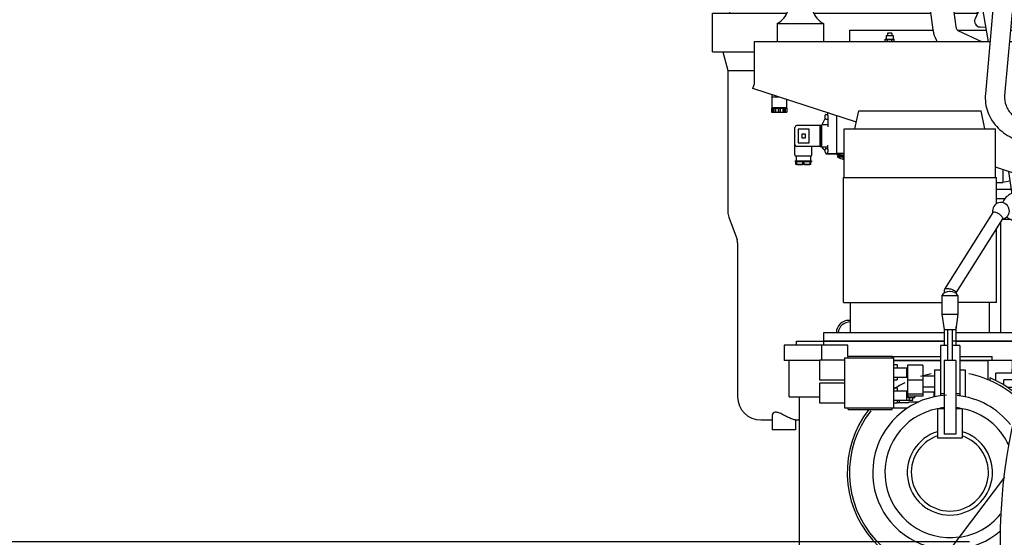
# Model space of a CAD drawing. Header units: millimetres. Extents: x 0 to 1189, y 0 to 841.
# Tile 31 of 106: x 46 to 109, y 600 to 634. Entities that reach past the tile are written whole.
import ezdxf
from ezdxf.enums import TextEntityAlignment as Align

# ---------------------------------------------------------------- set-up
doc = ezdxf.new("R2010")
doc.units = ezdxf.units.MM
doc.header["$LTSCALE"] = 65.395
doc.layers.get('0').update_dxf_attribs({"linetype": 'CONTINUOUS'})
for name, color, linetype in [('1907_731000_02_SIMPLE1_D_ABL607', 7, 'CONTINUOUS'), ('1907_731000_02_SIMPLE1_T1_D_PBL608', 7, 'CONTINUOUS'), ('1907_733000_06_SIMPLE1_A_ABL596', 7, 'CONTINUOUS'), ('1907_733000_06_SIMPLE1_T1_A_PBL606', 7, 'CONTINUOUS'), ('1907_733000_06_SIMPLE1_T2_A_PBL654', 7, 'CONTINUOUS'), ('1907_733000_06_SIMPLE1_T3_A_PBL647', 7, 'CONTINUOUS'), ('1907_733000_06_SIMPLE1_T4_A_PBL597', 7, 'CONTINUOUS'), ('1907_765000_04_SIMPLE1_A_ABL613', 7, 'CONTINUOUS'), ('1907_765000_04_SIMPLE1_T1_A_PBL614', 7, 'CONTINUOUS'), ('1997_111200_08_SIMPLE1_A_ABL598', 7, 'CONTINUOUS'), ('1997_111200_08_SIMPLE1_T6_A_PBL689', 7, 'CONTINUOUS'), ('32007_040000_TLKS_KS_V_ABL588', 7, 'CONTINUOUS'), ('32007_041000_TLKS_KS_V_ABL589', 7, 'CONTINUOUS'), ('32007_042000_TLKS_KS_TL_V_ABL615', 7, 'CONTINUOUS'), ('32007_060000_TLKS_KGS_ABL592', 7, 'CONTINUOUS'), ('32007_060000_TLKS_KGS_V_ABL600', 7, 'CONTINUOUS'), ('32007_061000_TLKS_KGS_ABL593', 7, 'CONTINUOUS'), ('32007_061000_TLKS_KGS_V_ABL601', 7, 'CONTINUOUS'), ('32007_484000_01_ABL638', 7, 'CONTINUOUS'), ('32007_849400_04_SIMPLE1_T2_X_PBL705', 7, 'CONTINUOUS'), ('32007_849400_04_SIMPLE1_X_ABL704', 7, 'CONTINUOUS'), ('32097_000000_TLKS_MARKETING_ABL572', 7, 'CONTINUOUS'), ('32097_030000_TLKS_V_ABL573', 7, 'CONTINUOUS'), ('32097_100000_TLKS_V_ABL574', 7, 'CONTINUOUS'), ('32097_300000_TLKS_V_ABL633', 7, 'CONTINUOUS'), ('32097_400000_TLKS_V_ABL671', 7, 'CONTINUOUS'), ('32097_481000_02_SIMPLE1_T1_X_PBL673', 7, 'CONTINUOUS'), ('32097_481000_02_SIMPLE1_X_ABL672', 7, 'CONTINUOUS'), ('34007_390700_01_SIMPLE1_T1_X_PBL636', 7, 'CONTINUOUS'), ('34007_390700_01_SIMPLE1_T2_X_PBL635', 7, 'CONTINUOUS'), ('34007_390700_01_SIMPLE1_T3_X_PBL637', 7, 'CONTINUOUS'), ('34007_390700_01_SIMPLE1_X#AF0_ABL634', 7, 'CONTINUOUS'), ('34007_484300_01#AF1_ABL639', 7, 'CONTINUOUS'), ('34007_484300_01_AS06_ABL648', 7, 'CONTINUOUS'), ('34007_484300_01_AS06_P02_PBL675', 7, 'CONTINUOUS'), ('34007_484300_01_AS06_P05_PBL663', 7, 'CONTINUOUS'), ('34007_484300_01_AS06_P06_PBL656', 7, 'CONTINUOUS'), ('34007_484300_01_AS06_P07_PBL649', 7, 'CONTINUOUS'), ('34007_484300_01_AS06_P08_PBL655', 7, 'CONTINUOUS'), ('34007_484300_01_AS06_P09_PBL661', 7, 'CONTINUOUS'), ('34007_484300_01_AS06_P09_PBL662', 7, 'CONTINUOUS'), ('34007_484300_01_AS06_P10_PBL676', 7, 'CONTINUOUS'), ('34007_484300_01_AS07_ABL640', 7, 'CONTINUOUS'), ('34007_484300_01_AS07_AS01_ABL641', 7, 'CONTINUOUS'), ('34007_484300_01_AS07_AS01_P01_PBL643', 7, 'CONTINUOUS'), ('34007_484300_01_AS07_AS01_P02_PBL642', 7, 'CONTINUOUS'), ('I7040-M6_PBL681', 7, 'CONTINUOUS'), ('right_2_VBL571', 7, 'CONTINUOUS'), ('TRAXIFLEX_TYP_535603_PBL682', 7, 'CONTINUOUS')]:
    doc.layers.add(name, color=color, linetype=linetype)
doc.styles.get("Standard").update_dxf_attribs({"font": 'txt', "width": 0.6})
doc.dimstyles.new('DIMSTYLE_4', dxfattribs={"dimtxt": 3.5, "dimasz": 3.5, "dimexe": 1.8, "dimexo": 0, "dimgap": 0.875, "dimtad": 1, "dimlfac": 20, "dimdsep": 46, "dimtxsty": 'Standard', "dimblk": '_FILLED', "dimblk1": '_FILLED', "dimblk2": '_FILLED', "dimcen": 0.09, "dimadec": 0, "dimazin": 0, "dimtp": 0.8, "dimtm": 0.8, "dimtfac": 1, "dimtofl": 0, "dimtmove": 0, "dimatfit": 3, "dimldrblk": '_FILLED', "dimfxl": 1, "dimtolj": 1, "dimarcsym": 0})

# ---------------------------------------------------------------- blocks, each defined once
blk = doc.blocks.new('_FILLED')
at = {"color": 0, "linetype": 'ByBlock'}
blk.add_solid([(0, 0), (-1, 0.167), (-1, -0.167)], dxfattribs=at)
blk = doc.blocks.new('*D4')
at = {"color": 2, "linetype": 'Continuous'}
for p, q in [((66.725, 641.85), (32.45, 641.85)), ((34.25, 641.85), (34.25, 620.925)), ((34.25, 600), (34.25, 620.925)), ((107.025, 600), (32.45, 600))]:
    blk.add_line(p, q, dxfattribs=at)
at = {"color": 2, "linetype": 'Continuous', "xscale": 3.5, "yscale": 3.5, "zscale": 3.5}
for p, rotation in [((34.25, 641.85), 90), ((34.25, 600), 270)]:
    blk.add_blockref('_FILLED', p, dxfattribs=dict(at, rotation=rotation))
at = {"color": 2, "linetype": 'Continuous', "width": 0.666667}
blk.add_text('837', height=3.5, rotation=90, dxfattribs=at).set_placement((33.375, 620.925), align=Align.CENTER)
blk = doc.blocks.new('1997_111200_08_SIMPLE1_T6_A_PBL689', base_point=(111.75, 616.644))
at = {"layer": '1997_111200_08_SIMPLE1_T6_A_PBL689', "color": 7, "linetype": 'Continuous'}
for p, q in [((112.2, 621.5), (112.2, 622)), ((112.5, 622), (112.2, 622)), ((112.5, 621.5), (112.5, 622)), ((114.45, 621.9), (112.5, 621.9)), ((114.45, 621.9), (114.45, 621.5)), ((109.05, 613.55), (109.05, 620.724)), ((109.709, 620.875), (109.145, 620.875)), ((109.925, 613.55), (109.925, 620.774)), ((112.2, 619.85), (112.2, 620.5)), ((114.45, 620.5), (114.45, 618.994)), ((111.99, 619.4), (109.925, 619.4)), ((109.925, 611.288), (109.925, 611.75))]:
    blk.add_line(p, q, dxfattribs=at)
blk = doc.blocks.new('1997_111200_08_SIMPLE1_A_ABL598', base_point=(152.775, 627.812))
at = {"layer": '1997_111200_08_SIMPLE1_T6_A_PBL689'}
blk.add_blockref('1997_111200_08_SIMPLE1_T6_A_PBL689', (111.75, 616.644), dxfattribs=at)
blk = doc.blocks.new('32097_100000_TLKS_V_ABL574', base_point=(151.375, 606.087))
at = {"layer": '1997_111200_08_SIMPLE1_A_ABL598'}
blk.add_blockref('1997_111200_08_SIMPLE1_A_ABL598', (152.775, 627.812), dxfattribs=at)
blk = doc.blocks.new('34007_390700_01_SIMPLE1_T2_X_PBL635', base_point=(95.97, 660.675))
at = {"layer": '34007_390700_01_SIMPLE1_T2_X_PBL635', "color": 7, "linetype": 'Continuous'}
for p, q in [((93.4, 662.075), (93.4, 660.275)), ((99, 662.075), (93.4, 662.075)), ((93.4, 660.275), (95.432, 659.275)), ((92.939, 659.775), (92.939, 659.695)), ((94.416, 659.775), (92.939, 659.775)), ((95.432, 659.275), (99, 659.275))]:
    blk.add_line(p, q, dxfattribs=at)
blk = doc.blocks.new('34007_390700_01_SIMPLE1_T1_X_PBL636', base_point=(103.72, 628.687))
at = {"layer": '34007_390700_01_SIMPLE1_T1_X_PBL636', "color": 7, "linetype": 'Continuous'}
for p, q in [((92.94, 634.395), (92.94, 634.695)), ((99.19, 634.395), (99.19, 634.695)), ((92.94, 634.395), (99.19, 634.395)), ((94.565, 633.576), (94.565, 632.395)), ((94.565, 633.576), (97.565, 633.576)), ((97.565, 633.576), (97.565, 632.395)), ((93.065, 632.395), (93.065, 629.627)), ((108.349, 632.395), (93.065, 632.395)), ((114.5, 632.395), (109.604, 632.395)), ((92.982, 629.373), (93.065, 629.627)), ((99.695, 627.192), (92.982, 629.373)), ((111.309, 623.419), (108.71, 624.263)), ((114.2, 622.479), (112.477, 623.039)), ((114.5, 622.697), (114.2, 622.479))]:
    blk.add_line(p, q, dxfattribs=at)
for centre, start, end in [((93.85, 634.895), 298.43394, 340.52927), ((98.279, 634.895), 199.47073, 241.56606)]:
    blk.add_arc(centre, 1.5, start, end, dxfattribs=at)
blk = doc.blocks.new('34007_390700_01_SIMPLE1_T3_X_PBL637', base_point=(96.088, 664.7))
at = {"layer": '34007_390700_01_SIMPLE1_T3_X_PBL637', "color": 7, "linetype": 'Continuous'}
for p, q in [((93.175, 662.075), (93.175, 667.325)), ((93.175, 667.325), (99, 667.325)), ((93.175, 662.075), (93.4, 662.075))]:
    blk.add_line(p, q, dxfattribs=at)
blk = doc.blocks.new('34007_390700_01_SIMPLE1_X#AF0_ABL634', base_point=(103.72, 644.902))
at = {"layer": '34007_390700_01_SIMPLE1_T1_X_PBL636'}
blk.add_blockref('34007_390700_01_SIMPLE1_T1_X_PBL636', (103.72, 628.687), dxfattribs=at)
at = {"layer": '34007_390700_01_SIMPLE1_T2_X_PBL635'}
blk.add_blockref('34007_390700_01_SIMPLE1_T2_X_PBL635', (95.97, 660.675), dxfattribs=at)
at = {"layer": '34007_390700_01_SIMPLE1_T3_X_PBL637'}
blk.add_blockref('34007_390700_01_SIMPLE1_T3_X_PBL637', (96.088, 664.7), dxfattribs=at)
blk = doc.blocks.new('32097_300000_TLKS_V_ABL633', base_point=(103.72, 644.902))
at = {"layer": '34007_390700_01_SIMPLE1_X#AF0_ABL634'}
blk.add_blockref('34007_390700_01_SIMPLE1_X#AF0_ABL634', (103.72, 644.902), dxfattribs=at)
blk = doc.blocks.new('32097_481000_02_SIMPLE1_T1_X_PBL673', base_point=(107.808, 632.35))
at = {"layer": '32097_481000_02_SIMPLE1_T1_X_PBL673', "color": 7, "linetype": 'Continuous'}
for p, q in [((103.05, 644.2), (103.05, 641.845)), ((106.245, 644.2), (106.612, 642.525)), ((103.3, 642.85), (103.307, 642.746)), ((104.793, 642.954), (106.141, 633.364)), ((103.307, 642.746), (104.655, 633.156)), ((106.628, 642.45), (107.056, 640.497)), ((107.14, 642.45), (107.544, 640.603)), ((103.434, 641.845), (103.05, 641.845)), ((106.761, 641.845), (104.949, 641.845)), ((105.55, 641.687), (105.55, 641.845)), ((106.05, 641.687), (106.05, 641.845)), ((106.1, 641.845), (106.1, 639.355)), ((109.193, 641.845), (107.272, 641.845)), ((108.6, 641.845), (108.6, 635.207)), ((109.05, 641.845), (109.05, 640.246)), ((105.05, 641.124), (105.427, 641.488)), ((105.136, 640.512), (105.775, 641.128)), ((102.772, 638.925), (103.716, 639.837)), ((110.25, 639.63), (110.25, 639.05)), ((103.492, 638.925), (103.802, 639.225)), ((106.1, 639.355), (108.6, 639.355)), ((107.003, 639.355), (107.079, 638.925)), ((108.018, 639.355), (108.094, 638.925)), ((110.25, 639.05), (110.198, 639.05)), ((101.115, 638.35), (101.75, 638.35)), ((101.75, 638.925), (101.75, 636.425)), ((101.75, 638.925), (103.844, 638.925)), ((108.6, 638.925), (105.359, 638.925)), ((104.025, 637.639), (104.025, 636.425)), ((101.115, 636.95), (101.75, 636.95)), ((101.75, 636.425), (104.196, 636.425)), ((108.6, 636.425), (105.71, 636.425)), ((107.52, 636.425), (108.23, 632.395)), ((108.535, 636.425), (108.6, 636.057)), ((106.27, 633.129), (107.845, 632.395)), ((113.5, 631.65), (113.5, 628.65)), ((114.5, 631.65), (113.5, 631.65)), ((111.9, 630.9), (111.9, 628.65)), ((113.5, 630.9), (111.9, 630.9)), ((111.9, 628.65), (114.5, 628.65)), ((112.1, 628.65), (112.1, 627.828)), ((113.1, 628.65), (113.1, 627.828)), ((112.1, 625.17), (112.1, 625.033)), ((113.1, 625.17), (113.1, 625.033)), ((109.543, 623.992), (109.744, 622.66)), ((111.568, 623.558), (109.698, 622.548)), ((110.606, 623.647), (110.691, 623.085)), ((109.744, 622.66), (109.747, 622.639)), ((112.043, 622.679), (110.261, 621.716)), ((112.5, 622), (114.5, 622)), ((111.625, 621.5), (114.5, 621.5)), ((111.625, 620.5), (112.49, 620.5)), ((114.24, 620.5), (114.5, 620.5))]:
    blk.add_line(p, q, dxfattribs=at)
blk.add_circle((112.6, 629.35), 0.575, dxfattribs=at)
for centre, radius, start, end in [((104.05, 642.85), 0.75, 8, 180), ((107.3, 640.55), 1, 116.90535, 87.82259), ((107.3, 640.55), 0.25, 192.34866, 12.34274), ((111.202, 622.88), 1.474, 189.42394, 191.69296), ((109.906, 621.73), 0.783, 155.46388, 161.81556)]:
    blk.add_arc(centre, radius, start, end, dxfattribs=at)
for points, knots in [([(105.427, 641.488), (105.466, 641.525), (105.514, 641.587), (105.55, 641.661), (105.55, 641.687)], [0, 0, 0, 0, 0.67835, 1, 1, 1, 1]), ([(105.775, 641.128), (105.815, 641.167), (105.955, 641.323), (106.05, 641.533), (106.05, 641.687)], [0, 0, 0, 0, 0.267918, 1, 1, 1, 1]), ([(106.141, 633.364), (106.149, 633.301), (106.181, 633.212), (106.245, 633.141), (106.27, 633.129)], [0, 0, 0, 0, 0.703491, 1, 1, 1, 1]), ([(104.655, 633.156), (104.665, 633.088), (104.716, 632.821), (104.825, 632.565), (104.935, 632.394)], [0, 0, 0, 0, 0.251801, 1, 1, 1, 1]), ([(112.1, 625.033), (112.1, 624.698), (112.03, 624.225), (111.781, 623.746), (111.635, 623.595), (111.568, 623.558)], [0, 0, 0, 0, 0.622832, 0.857679, 1, 1, 1, 1]), ([(113.1, 625.033), (113.1, 624.785), (113.062, 624.357), (112.908, 623.781), (112.641, 623.193), (112.308, 622.822), (112.043, 622.679)], [0, 0, 0, 0, 0.27714, 0.476218, 0.663117, 1, 1, 1, 1]), ([(113.1, 625.033), (113.1, 624.793), (113.06, 624.329), (112.882, 623.692), (112.604, 623.179), (112.336, 622.928), (112.194, 622.851)], [0, 0, 0, 0, 0.292764, 0.565662, 0.803232, 1, 1, 1, 1]), ([(109.698, 622.548), (109.593, 622.492), (109.393, 622.358), (109.243, 622.164), (109.194, 622.055)], [0, 0, 0, 0, 0.499459, 1, 1, 1, 1]), ([(110.085, 621.817), (110.108, 621.793), (110.167, 621.76), (110.286, 621.702), (110.443, 621.648), (110.636, 621.598), (110.897, 621.548), (111.227, 621.51), (111.492, 621.5), (111.625, 621.5)], [0, 0, 0, 0, 0.062361, 0.124867, 0.249858, 0.374886, 0.499925, 0.749952, 1, 1, 1, 1]), ([(111.225, 622.237), (111.293, 622.199), (111.6, 622.06), (111.942, 622.003), (112.2, 622)], [0, 0, 0, 0, 0.231449, 1, 1, 1, 1]), ([(109.441, 621.052), (109.561, 620.948), (109.862, 620.779), (110.593, 620.555), (111.202, 620.5), (111.625, 620.5)], [0, 0, 0, 0, 0.208372, 0.445148, 1, 1, 1, 1])]:
    blk.add_open_spline(points, degree=3, knots=knots, dxfattribs=at)
blk = doc.blocks.new('32097_481000_02_SIMPLE1_X_ABL672', base_point=(107.8075, 632.35))
at = {"layer": '32097_481000_02_SIMPLE1_T1_X_PBL673'}
blk.add_blockref('32097_481000_02_SIMPLE1_T1_X_PBL673', (107.8075, 632.35), dxfattribs=at)
blk = doc.blocks.new('32097_400000_TLKS_V_ABL671', base_point=(107.8075, 632.35))
at = {"layer": '32097_481000_02_SIMPLE1_X_ABL672'}
blk.add_blockref('32097_481000_02_SIMPLE1_X_ABL672', (107.8075, 632.35), dxfattribs=at)
blk = doc.blocks.new('32097_030000_TLKS_V_ABL573', base_point=(144.72, 640.937))
at = {"layer": '32097_100000_TLKS_V_ABL574'}
blk.add_blockref('32097_100000_TLKS_V_ABL574', (151.375, 606.087), dxfattribs=at)
at = {"layer": '32097_300000_TLKS_V_ABL633'}
blk.add_blockref('32097_300000_TLKS_V_ABL633', (103.72, 644.902), dxfattribs=at)
at = {"layer": '32097_400000_TLKS_V_ABL671'}
blk.add_blockref('32097_400000_TLKS_V_ABL671', (107.808, 632.35), dxfattribs=at)
blk = doc.blocks.new('1907_733000_06_SIMPLE1_T4_A_PBL597', base_point=(99.5, 595.883))
at = {"layer": '1907_733000_06_SIMPLE1_T4_A_PBL597', "color": 7, "linetype": 'Continuous'}
for p, q in [((98.375, 597.945), (98.375, 597.938)), ((100.625, 597.938), (98.375, 597.938)), ((98.375, 597.938), (98.45, 597.658)), ((100.55, 597.658), (98.45, 597.658)), ((98.45, 597.658), (98.45, 596.337)), ((100.625, 597.938), (100.55, 597.658)), ((100.55, 597.658), (100.55, 596.337)), ((100.625, 597.945), (100.625, 597.938)), ((100.75, 596.337), (98.25, 596.337)), ((98.25, 596.337), (98.25, 596.048)), ((100.75, 596.337), (100.75, 596.048)), ((98.079, 595.767), (97.059, 595.243)), ((98.25, 596.048), (98.079, 595.767)), ((100.921, 595.767), (98.079, 595.767)), ((100.75, 596.048), (98.25, 596.048)), ((100.75, 596.048), (100.921, 595.767)), ((100.921, 595.767), (101.941, 595.243)), ((103.85, 595.155), (95.15, 595.155)), ((97.059, 595.243), (96.757, 595.155)), ((101.941, 595.243), (97.059, 595.243)), ((101.941, 595.243), (102.243, 595.155)), ((103.85, 593.82), (95.15, 593.82))]:
    blk.add_line(p, q, dxfattribs=at)
for centre, start, end in [((95.15, 594.487), 90, 270), ((103.85, 594.487), 270, 90)]:
    blk.add_arc(centre, 0.667, start, end, dxfattribs=at)
blk = doc.blocks.new('1907_733000_06_SIMPLE1_T1_A_PBL606', base_point=(104.795, 609.597))
at = {"layer": '1907_733000_06_SIMPLE1_T1_A_PBL606', "color": 7, "linetype": 'Continuous'}
for p, q in [((112.74, 621.184), (112.49, 621.184)), ((112.49, 615.382), (112.49, 621.184)), ((114.24, 621.25), (112.74, 621.25)), ((112.74, 621.25), (112.74, 615.884)), ((114.24, 621.25), (114.24, 618.638)), ((112.49, 619.85), (111.99, 619.85)), ((111.99, 614.261), (111.99, 619.85)), ((112.74, 620), (112.49, 620)), ((112.74, 619.6), (112.49, 619.6)), ((111.208, 612.296), (109.787, 611.18)), ((95.35, 609.4), (95.35, 611.75)), ((102.088, 611.75), (105.15, 611.75)), ((106.4, 611.75), (108.223, 611.75)), ((108.223, 610.494), (108.223, 611.75)), ((109.8, 611.19), (109.8, 611.75)), ((110.726, 610.93), (108.728, 610.93)), ((108.728, 610.446), (108.728, 610.93)), ((109.787, 610.93), (109.787, 611.18)), ((108.352, 610.436), (108.352, 610.62)), ((110.602, 610.5), (109.24, 610.5)), ((109.24, 610.161), (109.24, 610.5)), ((110.46, 610), (109.488, 610)), ((95.35, 609.4), (97.318, 609.4)), ((96, 609.4), (96, 598.07)), ((104.054, 598.07), (96, 598.07)), ((96.05, 598.07), (96.05, 597.945)), ((102.95, 597.945), (96.05, 597.945)), ((102.95, 598.07), (102.95, 597.945)), ((109.084, 598.07), (107.446, 598.07))]:
    blk.add_line(p, q, dxfattribs=at)
for start, end in [(47.05348, 66.96273), (142.1894, 299.89272)]:
    blk.add_arc((105.75, 604.5), 6.65, start, end, dxfattribs=at)
blk = doc.blocks.new('1907_733000_06_SIMPLE1_T3_A_PBL647', base_point=(103.103, 619.837))
at = {"layer": '1907_733000_06_SIMPLE1_T3_A_PBL647', "color": 7, "linetype": 'Continuous'}
for p, q in [((99.603, 626.756), (99.85, 627.925)), ((99.85, 627.925), (107.77, 627.925)), ((108.017, 626.756), (107.77, 627.925)), ((98.909, 623.594), (98.909, 626.756)), ((98.909, 626.756), (108.71, 626.756)), ((108.71, 623.594), (108.71, 626.756)), ((98.86, 615.5), (98.86, 623.594)), ((98.86, 623.594), (108.76, 623.594)), ((108.76, 621.894), (108.76, 623.594)), ((108.76, 615.5), (108.76, 620.264)), ((98.86, 615.5), (105.225, 615.5)), ((99.31, 613.55), (99.31, 615.5)), ((108.76, 615.5), (106.275, 615.5)), ((108.31, 613.55), (108.31, 615.5)), ((97.573, 613.55), (97.573, 613.02)), ((105.405, 613.55), (97.573, 613.55)), ((110.047, 613.55), (106.155, 613.55)), ((110.047, 613.55), (110.047, 613.02)), ((95.81, 612.75), (95.81, 613)), ((95.81, 613), (105.405, 613)), ((97.56, 613), (97.56, 612.75)), ((97.573, 613.02), (105.405, 613.02)), ((97.605, 613.02), (97.605, 613)), ((105.9, 613.02), (110.047, 613.02)), ((106.155, 613), (111.195, 613)), ((110.015, 613.02), (110.015, 613)), ((110.06, 613), (110.06, 611.75)), ((111.195, 612.286), (111.195, 613)), ((95.01, 612.75), (95.01, 611.75)), ((99.137, 612.75), (95.01, 612.75)), ((97.449, 611.781), (97.449, 612.75)), ((99.137, 612), (99.137, 612.75)), ((97.318, 611.75), (95.01, 611.75)), ((102.018, 612), (105.15, 612)), ((105.15, 611.75), (102.088, 611.75)), ((106.4, 612), (108.483, 612)), ((110.06, 611.75), (106.4, 611.75)), ((108.483, 611.75), (108.483, 612)), ((110.06, 612), (110.831, 612))]:
    blk.add_line(p, q, dxfattribs=at)
blk = doc.blocks.new('1907_733000_06_SIMPLE1_T2_A_PBL654', base_point=(104.784, 610.216))
at = {"layer": '1907_733000_06_SIMPLE1_T2_A_PBL654', "color": 7, "linetype": 'Continuous'}
for p, q in [((105.414, 616.361), (108.543, 621.326)), ((106.155, 616.13), (109.177, 620.926)), ((109.177, 620.926), (109.185, 620.954)), ((105.405, 616.331), (105.414, 616.361)), ((105.405, 616.132), (105.405, 616.331)), ((105.776, 616.227), (105.724, 616.227)), ((106.155, 616.085), (106.155, 616.147)), ((105.225, 615.953), (105.225, 614.747)), ((105.225, 615.953), (106.275, 615.953)), ((106.275, 615.953), (106.275, 614.747)), ((105.225, 614.747), (106.275, 614.747)), ((105.225, 614.747), (105.371, 613.75)), ((106.275, 614.747), (106.129, 613.75)), ((105.371, 613.75), (106.129, 613.75)), ((105.405, 612.715), (105.405, 613.75)), ((105.6, 613.75), (105.6, 611.75)), ((105.9, 613.75), (105.9, 611.75)), ((106.155, 612.715), (106.155, 613.927)), ((105.15, 612.715), (105.15, 609.464)), ((105.6, 612.715), (105.15, 612.715)), ((106.4, 612.715), (105.9, 612.715)), ((106.4, 612.715), (106.4, 609.458)), ((97.318, 610.479), (97.318, 611.781)), ((98.929, 611.781), (97.318, 611.781)), ((98.929, 611.93), (98.929, 608.68)), ((98.929, 611.93), (102.088, 611.93)), ((99.172, 611.93), (99.172, 612.03)), ((99.172, 612.03), (102.018, 612.03)), ((102.018, 611.93), (102.018, 612.03)), ((102.088, 611.93), (102.088, 608.68)), ((106.125, 611.75), (105.375, 611.75)), ((105.375, 611.75), (105.375, 606.971)), ((106.125, 611.75), (106.125, 606.971)), ((102.088, 611.483), (102.338, 611.483)), ((102.088, 611.28), (103, 611.28)), ((102.338, 611.483), (102.338, 611.28)), ((102.951, 611.28), (102.951, 610.68)), ((104, 611.455), (103, 611.455)), ((103, 611.455), (103, 609.448)), ((104, 611.455), (104, 609.448)), ((104.75, 611.15), (105.15, 611.15)), ((104.75, 611.15), (104.75, 609.399)), ((106.4, 611.15), (106.75, 611.15)), ((106.75, 611.15), (106.75, 609.399)), ((98.929, 610.479), (97.318, 610.479)), ((97.318, 608.979), (97.318, 610.281)), ((98.929, 610.281), (97.318, 610.281)), ((102.088, 610.68), (103, 610.68)), ((102.088, 610.504), (102.338, 610.504)), ((102.338, 610.68), (102.338, 610.504)), ((104, 610.469), (103, 610.469)), ((104, 610.75), (104.75, 610.75)), ((102.088, 609.984), (102.338, 609.984)), ((102.088, 609.78), (103, 609.78)), ((102.338, 609.984), (102.338, 609.78)), ((102.951, 609.78), (102.951, 609.18)), ((104, 610.05), (104.75, 610.05)), ((104, 609.73), (104.741, 609.73)), ((104.741, 609.397), (104.741, 609.73)), ((102.088, 609.18), (103.348, 609.18)), ((102.088, 609.004), (102.338, 609.004)), ((102.338, 609.18), (102.338, 609.004)), ((102.338, 609.03), (103.092, 609.03)), ((102.493, 609.03), (102.493, 609.18)), ((104, 609.573), (103, 609.573)), ((104, 609.448), (103, 609.448)), ((103.042, 609.33), (103.042, 609.448)), ((103.475, 609.33), (103.042, 609.33)), ((103.092, 609.08), (103.744, 609.08)), ((103.092, 609.08), (103.092, 609.03)), ((103.103, 609.33), (103.103, 609.18)), ((103.348, 609.18), (103.348, 609.33)), ((103.475, 609.33), (103.475, 609.448)), ((105.375, 609.589), (105.15, 609.589)), ((106.4, 609.589), (106.125, 609.589)), ((98.929, 608.979), (97.318, 608.979)), ((98.929, 608.68), (103.006, 608.68)), ((99.172, 608.57), (99.172, 608.68)), ((99.172, 608.57), (102.018, 608.57)), ((102.018, 608.57), (102.018, 608.68)), ((104.95, 608.644), (105.375, 608.644)), ((104.95, 608.644), (104.95, 606.744)), ((106.125, 608.644), (106.55, 608.644)), ((106.55, 608.644), (106.55, 606.744)), ((104.95, 606.744), (106.55, 606.744)), ((106.125, 606.971), (105.375, 606.971)), ((109.277, 604.195), (105.739, 599.5))]:
    blk.add_line(p, q, dxfattribs=at)
for centre, radius, start, end in [((109.058, 621.44), 0.545, 281.55736, 179.99999), ((109.06, 621.44), 0.547, 180.02708, 194.209), ((105.724, 615.635), 0.592, 90, 147.45861), ((105.776, 615.635), 0.592, 32.54139, 90), ((105.75, 604.5), 6.5, 116.64755, 123.58758), ((105.75, 604.5), 6.5, 100.79769, 107.1185), ((105.75, 604.5), 6.5, 45.20996, 79.20231), ((105.75, 604.5), 5, 92.44513, 311.29714), ((105.75, 604.5), 5, 38.2555, 84.51347), ((105.75, 604.5), 6.5, 142.02492, 302.08414), ((105.75, 604.5), 4.208, 100.98498, 278.47985), ((105.75, 604.5), 4.208, 95.11501, 98.99193), ((105.75, 604.5), 4.208, 80.97698, 84.87648), ((105.75, 604.5), 4.208, 24.38103, 79.02334), ((105.75, 604.5), 2.76, 106.85054, 73.14946), ((105.75, 604.5), 2.5, 108.66292, 71.33708), ((105.75, 604.5), 4.25, 277.90156, 320.63042)]:
    blk.add_arc(centre, radius, start, end, dxfattribs=at)
for points, knots in [([(109.185, 620.954), (109.185, 620.977), (109.161, 621.032), (109.098, 621.107), (109.007, 621.186), (108.898, 621.259), (108.782, 621.316), (108.673, 621.354), (108.566, 621.363), (108.543, 621.326)], [0, 0, 0, 0, 0.085431, 0.210466, 0.366179, 0.535675, 0.699346, 0.838689, 1, 1, 1, 1]), ([(105.414, 616.361), (105.424, 616.378), (105.47, 616.405), (105.595, 616.423), (105.704, 616.408), (105.78, 616.389)], [0, 0, 0, 0, 0.158027, 0.384711, 1, 1, 1, 1]), ([(105.78, 616.389), (105.872, 616.366), (105.998, 616.319), (106.121, 616.227), (106.155, 616.171), (106.155, 616.147)], [0, 0, 0, 0, 0.612495, 0.844913, 1, 1, 1, 1])]:
    blk.add_open_spline(points, degree=3, knots=knots, dxfattribs=at)
blk = doc.blocks.new('1907_733000_06_SIMPLE1_A_ABL596', base_point=(104.625, 610.873))
at = {"layer": '1907_733000_06_SIMPLE1_T1_A_PBL606'}
blk.add_blockref('1907_733000_06_SIMPLE1_T1_A_PBL606', (104.795, 609.597), dxfattribs=at)
at = {"layer": '1907_733000_06_SIMPLE1_T2_A_PBL654'}
blk.add_blockref('1907_733000_06_SIMPLE1_T2_A_PBL654', (104.784, 610.216), dxfattribs=at)
at = {"layer": '1907_733000_06_SIMPLE1_T3_A_PBL647'}
blk.add_blockref('1907_733000_06_SIMPLE1_T3_A_PBL647', (103.103, 619.837), dxfattribs=at)
at = {"layer": '1907_733000_06_SIMPLE1_T4_A_PBL597'}
blk.add_blockref('1907_733000_06_SIMPLE1_T4_A_PBL597', (99.5, 595.883), dxfattribs=at)
blk = doc.blocks.new('1907_731000_02_SIMPLE1_T1_D_PBL608', base_point=(145, 600))
at = {"layer": '1907_731000_02_SIMPLE1_T1_D_PBL608', "color": 7, "linetype": 'Continuous'}
blk.add_circle((145, 600), 35.975, dxfattribs=at)
blk = doc.blocks.new('1907_731000_02_SIMPLE1_D_ABL607', base_point=(145, 600))
at = {"layer": '1907_731000_02_SIMPLE1_T1_D_PBL608'}
blk.add_blockref('1907_731000_02_SIMPLE1_T1_D_PBL608', (145, 600), dxfattribs=at)
blk = doc.blocks.new('32007_041000_TLKS_KS_V_ABL589', base_point=(136.92, 625.125))
at = {"layer": '1907_731000_02_SIMPLE1_D_ABL607'}
blk.add_blockref('1907_731000_02_SIMPLE1_D_ABL607', (145, 600), dxfattribs=at)
at = {"layer": '1907_733000_06_SIMPLE1_A_ABL596'}
blk.add_blockref('1907_733000_06_SIMPLE1_A_ABL596', (104.625, 610.873), dxfattribs=at)
blk = doc.blocks.new('32007_849400_04_SIMPLE1_T2_X_PBL705', base_point=(111.244, 633.81))
at = {"layer": '32007_849400_04_SIMPLE1_T2_X_PBL705', "color": 7, "linetype": 'Continuous'}
for p, q in [((109.234, 642.301), (108.048, 629.026)), ((110.448, 641.85), (109.293, 628.915)), ((112.05, 627.828), (112.05, 625.17)), ((112.05, 627.828), (113.4, 627.828)), ((113.4, 627.828), (113.4, 625.17)), ((113.75, 627.683), (113.75, 625.315)), ((113.75, 627.683), (114.45, 627.683)), ((114.45, 627.683), (114.45, 627.475)), ((111.162, 627.125), (112.05, 627.125)), ((112.05, 627.165), (113.4, 627.165)), ((113.4, 627.125), (113.75, 627.125)), ((113.75, 627.092), (113.8, 627.092)), ((111.162, 625.875), (112.05, 625.875)), ((112.05, 625.835), (113.4, 625.835)), ((113.4, 625.875), (113.75, 625.875)), ((113.75, 625.908), (113.8, 625.908)), ((112.05, 625.17), (113.4, 625.17)), ((113.75, 625.315), (114.315, 625.315)), ((114.45, 625.525), (114.45, 625.485))]:
    blk.add_line(p, q, dxfattribs=at)
blk.add_arc((99.781, 643.144), 9.491, 354.90358, 355.80135, dxfattribs=at)
for points, knots in [([(108.048, 629.026), (108.012, 628.626), (108.126, 627.792), (108.818, 626.736), (109.89, 626.037), (110.739, 625.875), (111.162, 625.875)], [0, 0, 0, 0, 0.243605, 0.490596, 0.74319, 1, 1, 1, 1]), ([(109.293, 628.915), (109.273, 628.694), (109.34, 628.226), (109.747, 627.626), (110.389, 627.22), (110.903, 627.125), (111.162, 627.125)], [0, 0, 0, 0, 0.230309, 0.471902, 0.730268, 1, 1, 1, 1])]:
    blk.add_open_spline(points, degree=3, knots=knots, dxfattribs=at)
blk = doc.blocks.new('32007_849400_04_SIMPLE1_X_ABL704', base_point=(111.244, 633.81))
at = {"layer": '32007_849400_04_SIMPLE1_T2_X_PBL705'}
blk.add_blockref('32007_849400_04_SIMPLE1_T2_X_PBL705', (111.244, 633.81), dxfattribs=at)
blk = doc.blocks.new('32007_042000_TLKS_KS_TL_V_ABL615', base_point=(141.513, 679.636))
at = {"layer": '32007_849400_04_SIMPLE1_X_ABL704'}
blk.add_blockref('32007_849400_04_SIMPLE1_X_ABL704', (111.244, 633.81), dxfattribs=at)
blk = doc.blocks.new('32007_040000_TLKS_KS_V_ABL588', base_point=(141.513, 648.064))
at = {"layer": '32007_041000_TLKS_KS_V_ABL589'}
blk.add_blockref('32007_041000_TLKS_KS_V_ABL589', (136.92, 625.125), dxfattribs=at)
at = {"layer": '32007_042000_TLKS_KS_TL_V_ABL615'}
blk.add_blockref('32007_042000_TLKS_KS_TL_V_ABL615', (141.513, 679.636), dxfattribs=at)
blk = doc.blocks.new('34007_484300_01_AS07_AS01_P02_PBL642', base_point=(94.694, 627.972))
at = {"layer": '34007_484300_01_AS07_AS01_P02_PBL642', "color": 7, "linetype": 'Continuous'}
for p, q in [((94.205, 628.085), (94.205, 627.835)), ((94.205, 628.085), (95.182, 628.085)), ((94.205, 627.835), (95.182, 627.835)), ((94.29, 628.085), (94.29, 627.835)), ((94.314, 628.11), (94.314, 627.835)), ((94.364, 627.835), (94.364, 628.085)), ((94.449, 628.085), (94.449, 627.835)), ((94.619, 628.085), (94.619, 627.835)), ((94.624, 628.085), (94.624, 627.835)), ((94.763, 628.085), (94.763, 627.835)), ((94.768, 627.835), (94.768, 628.085)), ((94.938, 628.085), (94.938, 627.835)), ((95.023, 628.085), (95.023, 627.835)), ((95.073, 627.835), (95.073, 628.11)), ((95.097, 627.835), (95.097, 628.085)), ((95.182, 628.085), (95.182, 627.835))]:
    blk.add_line(p, q, dxfattribs=at)
blk = doc.blocks.new('34007_484300_01_AS07_AS01_P01_PBL643', base_point=(94.694, 628.541))
at = {"layer": '34007_484300_01_AS07_AS01_P01_PBL643', "color": 7, "linetype": 'Continuous'}
for p, q in [((94.22, 628.971), (94.22, 628.86)), ((94.22, 628.835), (94.22, 628.11)), ((94.22, 628.835), (94.227, 628.835)), ((94.716, 628.81), (94.27, 628.81)), ((95.167, 628.663), (95.167, 628.11)), ((95.167, 628.11), (94.22, 628.11))]:
    blk.add_line(p, q, dxfattribs=at)
blk.add_arc((94.27, 628.86), 0.05, 180, 270, dxfattribs=at)
blk = doc.blocks.new('34007_484300_01_AS07_AS01_ABL641', base_point=(94.694, 628.403))
at = {"layer": '34007_484300_01_AS07_AS01_P01_PBL643'}
blk.add_blockref('34007_484300_01_AS07_AS01_P01_PBL643', (94.694, 628.541), dxfattribs=at)
at = {"layer": '34007_484300_01_AS07_AS01_P02_PBL642'}
blk.add_blockref('34007_484300_01_AS07_AS01_P02_PBL642', (94.694, 627.972), dxfattribs=at)
blk = doc.blocks.new('34007_484300_01_AS07_ABL640', base_point=(94.694, 628.403))
at = {"layer": '34007_484300_01_AS07_AS01_ABL641'}
blk.add_blockref('34007_484300_01_AS07_AS01_ABL641', (94.694, 628.403), dxfattribs=at)
blk = doc.blocks.new('34007_484300_01_AS06_P07_PBL649', base_point=(96.535, 625.7))
at = {"layer": '34007_484300_01_AS06_P07_PBL649', "color": 7, "linetype": 'Continuous'}
for p, q in [((95.71, 625.062), (95.71, 626.837)), ((97.36, 626.962), (95.835, 626.962)), ((97.36, 626.962), (97.36, 625.612)), ((95.935, 626.737), (95.935, 625.837)), ((96.635, 626.737), (95.935, 626.737)), ((96.16, 626.413), (96.16, 626.163)), ((96.41, 626.413), (96.16, 626.413)), ((96.41, 626.163), (96.41, 626.413)), ((96.635, 625.837), (96.635, 626.737)), ((97.36, 625.612), (95.835, 625.612)), ((95.935, 625.837), (96.635, 625.837)), ((96.16, 626.163), (96.41, 626.163)), ((96.81, 625.062), (96.81, 625.612)), ((96.735, 624.987), (95.785, 624.987)), ((95.802, 624.987), (95.802, 624.688)), ((96.718, 624.987), (96.718, 624.688)), ((95.737, 624.688), (95.737, 624.607)), ((95.737, 624.688), (96.782, 624.688)), ((95.786, 624.607), (95.737, 624.607)), ((95.784, 624.45), (95.784, 624.607)), ((96.735, 624.438), (95.785, 624.438)), ((95.786, 624.607), (95.786, 624.45)), ((95.835, 624.45), (95.786, 624.45)), ((95.835, 624.45), (95.835, 624.607)), ((96.213, 624.607), (95.835, 624.607)), ((96.213, 624.607), (96.213, 624.451)), ((96.26, 624.451), (96.213, 624.451)), ((96.262, 624.451), (96.26, 624.451)), ((96.311, 624.451), (96.262, 624.451)), ((96.311, 624.451), (96.311, 624.607)), ((96.687, 624.607), (96.311, 624.607)), ((96.687, 624.607), (96.687, 624.45)), ((96.736, 624.45), (96.687, 624.45)), ((96.736, 624.45), (96.736, 624.607)), ((96.782, 624.607), (96.736, 624.607)), ((96.782, 624.688), (96.782, 624.607))]:
    blk.add_line(p, q, dxfattribs=at)
for centre, radius, start, end in [((95.835, 626.837), 0.125, 90, 180), ((95.835, 625.737), 0.125, 180, 270), ((95.785, 625.062), 0.075, 180, 270), ((96.735, 625.062), 0.075, 270, 360), ((96.023, 625.927), 1.489, 262.73336, 277.31014), ((96.499, 625.917), 1.478, 262.66467, 277.29167)]:
    blk.add_arc(centre, radius, start, end, dxfattribs=at)
for points, knots in [([(95.785, 624.438), (95.784, 624.438), (95.786, 624.444), (95.784, 624.447), (95.784, 624.45)], [0, 0, 0, 0, 0.263938, 1, 1, 1, 1]), ([(95.786, 624.45), (95.786, 624.447), (95.784, 624.444), (95.786, 624.438), (95.785, 624.438)], [0, 0, 0, 0, 0.739262, 1, 1, 1, 1]), ([(96.735, 624.438), (96.736, 624.438), (96.734, 624.444), (96.736, 624.447), (96.736, 624.45)], [0, 0, 0, 0, 0.264097, 1, 1, 1, 1])]:
    blk.add_open_spline(points, degree=3, knots=knots, dxfattribs=at)
blk = doc.blocks.new('34007_484300_01_AS06_P08_PBL655', base_point=(97.41, 626.2875))
at = {"layer": '34007_484300_01_AS06_P08_PBL655', "color": 7, "linetype": 'Continuous'}
for p, q in [((97.36, 625.6125), (97.36, 626.9625)), ((97.46, 626.9625), (97.36, 626.9625)), ((97.36, 625.6125), (97.46, 625.6125))]:
    blk.add_line(p, q, dxfattribs=at)
blk = doc.blocks.new('34007_484300_01_AS06_P06_PBL656', base_point=(97.942, 626.462))
at = {"layer": '34007_484300_01_AS06_P06_PBL656', "color": 7, "linetype": 'Continuous'}
for p, q in [((97.835, 627.763), (97.799, 627.69)), ((97.835, 627.622), (97.835, 627.763)), ((97.94, 627.763), (97.835, 627.763)), ((97.675, 627.442), (97.46, 627.013)), ((97.46, 625.562), (97.46, 627.013)), ((97.835, 627.013), (97.46, 627.013)), ((97.835, 627.454), (97.835, 626.888)), ((97.675, 625.333), (97.46, 625.562)), ((97.835, 625.562), (97.46, 625.562)), ((97.835, 625.421), (97.835, 625.688)), ((97.496, 625.524), (97.489, 625.517)), ((97.675, 625.319), (97.489, 625.517)), ((97.767, 625.163), (97.767, 625.185)), ((97.814, 625.185), (97.835, 625.163)), ((97.835, 625.163), (97.835, 625.254)), ((97.835, 625.163), (98.425, 625.163))]:
    blk.add_line(p, q, dxfattribs=at)
blk = doc.blocks.new('34007_484300_01_AS06_P09_PBL661', base_point=(97.755, 625.337))
at = {"layer": '34007_484300_01_AS06_P09_PBL661', "color": 7, "linetype": 'Continuous'}
for p, q in [((97.675, 625.235), (97.675, 625.44)), ((97.725, 625.49), (97.835, 625.49)), ((97.725, 625.185), (97.835, 625.185)), ((97.835, 625.421), (97.835, 625.254))]:
    blk.add_line(p, q, dxfattribs=at)
for centre, start, end in [((97.725, 625.44), 90, 180), ((97.725, 625.235), 180, 270)]:
    blk.add_arc(centre, 0.05, start, end, dxfattribs=at)
blk = doc.blocks.new('34007_484300_01_AS06_P09_PBL662', base_point=(97.755, 627.538))
at = {"layer": '34007_484300_01_AS06_P09_PBL662', "color": 7, "linetype": 'Continuous'}
for p, q in [((97.675, 627.435), (97.675, 627.64)), ((97.725, 627.69), (97.835, 627.69)), ((97.835, 627.622), (97.835, 627.454)), ((97.725, 627.385), (97.835, 627.385))]:
    blk.add_line(p, q, dxfattribs=at)
for centre, start, end in [((97.725, 627.64), 90, 180), ((97.725, 627.435), 180, 270)]:
    blk.add_arc(centre, 0.05, start, end, dxfattribs=at)
blk = doc.blocks.new('34007_484300_01_AS06_P05_PBL663', base_point=(98.32, 625.095))
at = {"layer": '34007_484300_01_AS06_P05_PBL663', "color": 7, "linetype": 'Continuous'}
for p, q in [((97.73, 625.112), (97.73, 625.163)), ((97.73, 625.163), (97.835, 625.163)), ((98.534, 625.112), (97.73, 625.112)), ((98.449, 625.107), (98.449, 625.077)), ((98.567, 625.077), (98.449, 625.077)), ((98.909, 625.028), (98.5, 625.028)), ((98.565, 625.107), (98.565, 625.112)), ((98.567, 625.112), (98.565, 625.112)), ((98.567, 625.077), (98.567, 625.112)), ((98.604, 625.092), (98.604, 625.125)), ((98.613, 625.077), (98.909, 625.077)), ((98.629, 625.112), (98.629, 625.092))]:
    blk.add_line(p, q, dxfattribs=at)
blk.add_lwpolyline([(98.629, 625.112), (98.623, 625.136), (98.61, 625.15)], dxfattribs=at)
for centre, radius, start, end in [((98.444, 625.107), 0.005, 0, 90), ((98.5, 625.077), 0.05, 180, 270), ((98.644, 625.092), 0.015, 180, 270)]:
    blk.add_arc(centre, radius, start, end, dxfattribs=at)
for points, knots in [([(98.534, 625.112), (98.539, 625.112), (98.548, 625.112), (98.557, 625.109), (98.564, 625.11), (98.565, 625.107)], [0, 0, 0, 0, 0.514265, 0.760479, 1, 1, 1, 1]), ([(98.613, 625.077), (98.611, 625.077), (98.608, 625.079), (98.608, 625.081), (98.608, 625.082)], [0, 0, 0, 0, 0.659649, 1, 1, 1, 1])]:
    blk.add_open_spline(points, degree=3, knots=knots, dxfattribs=at)
for points in [[(98.604, 625.125), (98.604, 625.134), (98.602, 625.143), (98.598, 625.151)], [(98.607, 625.082), (98.605, 625.085), (98.603, 625.089), (98.605, 625.092)]]:
    blk.add_open_spline(points, degree=3, dxfattribs=at)
blk = doc.blocks.new('34007_484300_01_AS06_P02_PBL675', base_point=(98.667, 626.377))
at = {"layer": '34007_484300_01_AS06_P02_PBL675', "color": 7, "linetype": 'Continuous'}
for p, q in [((98.425, 625.15), (98.425, 627.605)), ((98.909, 625.15), (98.425, 625.15))]:
    blk.add_line(p, q, dxfattribs=at)
blk = doc.blocks.new('34007_484300_01_AS06_P10_PBL676', base_point=(98.836, 624.886))
at = {"layer": '34007_484300_01_AS06_P10_PBL676', "color": 7, "linetype": 'Continuous'}
for p, q in [((98.6, 625.015), (98.501, 624.989)), ((98.909, 624.989), (98.501, 624.989)), ((98.6, 625.028), (98.6, 625.015)), ((98.909, 625.015), (98.6, 625.015)), ((98.833, 624.937), (98.833, 624.833)), ((98.833, 624.937), (98.909, 624.937)), ((98.833, 624.916), (98.496, 624.916)), ((98.89, 624.916), (98.833, 624.916)), ((98.864, 624.753), (98.909, 624.753))]:
    blk.add_line(p, q, dxfattribs=at)
for centre, radius, start, end in [((98.515, 624.951), 0.04, 109.99788, 241.81229), ((99.175, 626.183), 1.438, 241.81689, 257.59627)]:
    blk.add_arc(centre, radius, start, end, dxfattribs=at)
blk.add_open_spline([(98.864, 624.753), (98.853, 624.754), (98.835, 624.786), (98.833, 624.814), (98.833, 624.832)], degree=3, knots=[0, 0, 0, 0, 0.376257, 1, 1, 1, 1], dxfattribs=at)
blk = doc.blocks.new('34007_484300_01_AS06_ABL648', base_point=(97.442, 626.1))
at = {"layer": '34007_484300_01_AS06_P02_PBL675'}
blk.add_blockref('34007_484300_01_AS06_P02_PBL675', (98.667, 626.377), dxfattribs=at)
at = {"layer": '34007_484300_01_AS06_P05_PBL663'}
blk.add_blockref('34007_484300_01_AS06_P05_PBL663', (98.32, 625.095), dxfattribs=at)
at = {"layer": '34007_484300_01_AS06_P06_PBL656'}
blk.add_blockref('34007_484300_01_AS06_P06_PBL656', (97.942, 626.462), dxfattribs=at)
at = {"layer": '34007_484300_01_AS06_P07_PBL649'}
blk.add_blockref('34007_484300_01_AS06_P07_PBL649', (96.535, 625.7), dxfattribs=at)
at = {"layer": '34007_484300_01_AS06_P08_PBL655'}
blk.add_blockref('34007_484300_01_AS06_P08_PBL655', (97.41, 626.288), dxfattribs=at)
at = {"layer": '34007_484300_01_AS06_P09_PBL661'}
blk.add_blockref('34007_484300_01_AS06_P09_PBL661', (97.755, 625.337), dxfattribs=at)
at = {"layer": '34007_484300_01_AS06_P09_PBL662'}
blk.add_blockref('34007_484300_01_AS06_P09_PBL662', (97.755, 627.538), dxfattribs=at)
at = {"layer": '34007_484300_01_AS06_P10_PBL676'}
blk.add_blockref('34007_484300_01_AS06_P10_PBL676', (98.836, 624.886), dxfattribs=at)
blk = doc.blocks.new('34007_484300_01#AF1_ABL639', base_point=(96.69, 626.704))
at = {"layer": '34007_484300_01_AS06_ABL648'}
blk.add_blockref('34007_484300_01_AS06_ABL648', (97.442, 626.1), dxfattribs=at)
at = {"layer": '34007_484300_01_AS07_ABL640'}
blk.add_blockref('34007_484300_01_AS07_ABL640', (94.694, 628.403), dxfattribs=at)
blk = doc.blocks.new('I7040-M6_PBL681', base_point=(101.85, 632.6))
at = {"layer": 'I7040-M6_PBL681', "color": 7, "linetype": 'Continuous'}
for p, q in [((101.625, 632.8), (101.625, 632.565)), ((101.625, 632.8), (102.075, 632.8)), ((102.075, 632.8), (102.075, 632.565)), ((101.561, 632.41), (101.561, 632.565)), ((101.561, 632.565), (102.139, 632.565)), ((101.561, 632.41), (101.6, 632.4)), ((102.1, 632.4), (101.6, 632.4)), ((101.706, 632.41), (101.706, 632.565)), ((101.994, 632.41), (101.994, 632.565)), ((102.139, 632.41), (102.1, 632.4)), ((102.139, 632.41), (102.139, 632.565))]:
    blk.add_line(p, q, dxfattribs=at)
for centre, radius, start, end in [((101.637, 632.67), 0.27, 260.06842, 263.1344), ((101.634, 632.644), 0.244, 263.1021, 269.86666)]:
    blk.add_arc(centre, radius, start, end, dxfattribs=at)
for points in [[(101.59, 632.404), (101.581, 632.406), (101.571, 632.408), (101.561, 632.41)], [(101.706, 632.41), (101.682, 632.404), (101.658, 632.4), (101.633, 632.4)], [(101.85, 632.4), (101.802, 632.4), (101.753, 632.404), (101.706, 632.41)], [(101.994, 632.41), (101.947, 632.404), (101.898, 632.4), (101.85, 632.4)], [(102.067, 632.4), (102.042, 632.4), (102.018, 632.404), (101.994, 632.41)], [(102.139, 632.41), (102.115, 632.404), (102.091, 632.4), (102.067, 632.4)]]:
    blk.add_open_spline(points, degree=3, dxfattribs=at)
blk = doc.blocks.new('TRAXIFLEX_TYP_535603_PBL682', base_point=(101.85, 632.673))
at = {"layer": 'TRAXIFLEX_TYP_535603_PBL682', "color": 7, "linetype": 'Continuous'}
for p, q in [((101.7, 632.95), (101.7, 632.8)), ((102, 632.95), (101.7, 632.95)), ((102, 632.95), (102, 632.8)), ((101.7, 632.4), (101.7, 632.395)), ((102, 632.4), (102, 632.395))]:
    blk.add_line(p, q, dxfattribs=at)
blk = doc.blocks.new('32007_484000_01_ABL638', base_point=(98.172, 628.694))
at = {"layer": '34007_484300_01#AF1_ABL639'}
blk.add_blockref('34007_484300_01#AF1_ABL639', (96.69, 626.704), dxfattribs=at)
at = {"layer": 'I7040-M6_PBL681'}
blk.add_blockref('I7040-M6_PBL681', (101.85, 632.6), dxfattribs=at)
at = {"layer": 'TRAXIFLEX_TYP_535603_PBL682'}
blk.add_blockref('TRAXIFLEX_TYP_535603_PBL682', (101.85, 632.673), dxfattribs=at)
blk = doc.blocks.new('32007_061000_TLKS_KGS_ABL593', base_point=(137.272, 630.148))
at = {"layer": '32007_484000_01_ABL638'}
blk.add_blockref('32007_484000_01_ABL638', (98.172, 628.694), dxfattribs=at)
blk = doc.blocks.new('32007_060000_TLKS_KGS_ABL592', base_point=(137.272, 630.148))
at = {"layer": '32007_061000_TLKS_KGS_ABL593'}
blk.add_blockref('32007_061000_TLKS_KGS_ABL593', (137.272, 630.148), dxfattribs=at)
blk = doc.blocks.new('1907_765000_04_SIMPLE1_T1_A_PBL614', base_point=(102.362, 622.09))
at = {"layer": '1907_765000_04_SIMPLE1_T1_A_PBL614', "color": 7, "linetype": 'Continuous'}
for p, q in [((111.144, 636.4), (110.009, 636.929)), ((108.6, 636.264), (108.56, 636.282)), ((111.264, 635.02), (111.144, 636.4)), ((107.807, 634.798), (107.38, 633.883)), ((110.795, 634.013), (111.264, 635.02)), ((90.375, 631.75), (90.375, 634.25)), ((90.375, 634.25), (95.201, 634.25)), ((96.928, 634.25), (104.501, 634.25)), ((106.016, 634.25), (107.551, 634.25)), ((109.938, 633.355), (110.795, 634.013)), ((110.905, 634.25), (111.95, 634.25)), ((111.95, 632.395), (111.95, 634.25)), ((107.702, 633.35), (108.065, 633.333)), ((109.689, 633.343), (109.938, 633.355)), ((99.25, 633.15), (99.25, 632.395)), ((99.25, 633.15), (104.656, 633.15)), ((106.241, 633.15), (108.097, 633.15)), ((109.671, 633.15), (111.8, 633.15)), ((111.8, 633.15), (111.8, 632.395)), ((113.35, 632.395), (113.35, 632.98)), ((113.35, 632.98), (114.35, 632.98)), ((114.35, 632.98), (114.35, 632.395)), ((90.375, 631.75), (93.065, 631.75)), ((91.05, 631.75), (91.375, 630.537)), ((91.375, 630.537), (91.375, 621.377)), ((91.375, 630.537), (93.065, 630.537)), ((109.175, 624.112), (109.175, 623.285)), ((108.76, 623.285), (109.175, 623.285)), ((109.637, 623.372), (109.175, 623.285)), ((110.783, 623.59), (110.62, 623.559)), ((108.76, 622.85), (109.715, 622.85)), ((112.287, 622.85), (113.059, 622.85)), ((113.35, 622.755), (113.35, 622)), ((114.35, 622.588), (114.35, 622)), ((108.76, 622.25), (109.321, 622.25)), ((111.25, 622.25), (113.35, 622.25)), ((91.435, 621.036), (91.964, 619.58)), ((92, 619.375), (92, 609.4)), ((99.31, 614.35), (99.2, 614.35)), ((99.31, 614.25), (99.3, 614.25)), ((93.5, 607.9), (94.25, 607.9)), ((94.25, 608.211), (94.25, 607.25)), ((95.731, 607.9), (96, 607.9)), ((95.75, 607.9), (95.75, 607.25)), ((95.75, 607.25), (94.25, 607.25))]:
    blk.add_line(p, q, dxfattribs=at)
for centre, radius, start, end in [((98.757, 619.947), 17.9, 65.97379, 67.09144), ((105.017, 633.99), 2.525, 5.91967, 65.97379), ((93.983, 633.99), 2.525, 162.13768, 174.08033), ((107.72, 633.725), 0.375, 155, 267.3), ((92.375, 621.377), 1, 180, 199.96452), ((91.4, 619.375), 0.6, 0, 19.96452), ((99.2, 613.55), 0.8, 90, 180), ((99.3, 613.45), 0.8, 90, 172.7926), ((93.5, 609.4), 1.5, 180, 270)]:
    blk.add_arc(centre, radius, start, end, dxfattribs=at)
blk.add_open_spline([(95.731, 607.9), (95.691, 607.9), (95.584, 607.935), (95.4, 608.009), (95.17, 608.124), (94.924, 608.251), (94.715, 608.347), (94.551, 608.391), (94.423, 608.402), (94.287, 608.353), (94.25, 608.254), (94.25, 608.211)], degree=3, knots=[0, 0, 0, 0, 0.070876, 0.197515, 0.357061, 0.528466, 0.693928, 0.767479, 0.830464, 0.923967, 1, 1, 1, 1], dxfattribs=at)
blk = doc.blocks.new('1907_765000_04_SIMPLE1_A_ABL613', base_point=(102.362, 622.09))
at = {"layer": '1907_765000_04_SIMPLE1_T1_A_PBL614'}
blk.add_blockref('1907_765000_04_SIMPLE1_T1_A_PBL614', (102.362, 622.09), dxfattribs=at)
blk = doc.blocks.new('32007_061000_TLKS_KGS_V_ABL601', base_point=(141.512, 637.251))
at = {"layer": '1907_765000_04_SIMPLE1_A_ABL613'}
blk.add_blockref('1907_765000_04_SIMPLE1_A_ABL613', (102.362, 622.09), dxfattribs=at)
blk = doc.blocks.new('32007_060000_TLKS_KGS_V_ABL600', base_point=(141.5125, 637.2515))
at = {"layer": '32007_061000_TLKS_KGS_V_ABL601'}
blk.add_blockref('32007_061000_TLKS_KGS_V_ABL601', (141.5125, 637.2515), dxfattribs=at)
blk = doc.blocks.new('32097_000000_TLKS_MARKETING_ABL572', base_point=(142.863, 640.937))
at = {"layer": '32007_040000_TLKS_KS_V_ABL588'}
blk.add_blockref('32007_040000_TLKS_KS_V_ABL588', (141.513, 648.064), dxfattribs=at)
at = {"layer": '32007_060000_TLKS_KGS_ABL592'}
blk.add_blockref('32007_060000_TLKS_KGS_ABL592', (137.272, 630.148), dxfattribs=at)
at = {"layer": '32007_060000_TLKS_KGS_V_ABL600'}
blk.add_blockref('32007_060000_TLKS_KGS_V_ABL600', (141.512, 637.251), dxfattribs=at)
at = {"layer": '32097_030000_TLKS_V_ABL573'}
blk.add_blockref('32097_030000_TLKS_V_ABL573', (144.72, 640.937), dxfattribs=at)
blk = doc.blocks.new('RIGHT_2_VBL571', base_point=(136.8, 645.325))
at = {"layer": '32097_000000_TLKS_MARKETING_ABL572'}
blk.add_blockref('32097_000000_TLKS_MARKETING_ABL572', (142.863, 640.937), dxfattribs=at)

msp = doc.modelspace()

# ---------------------------------------------------------------- block references
at = {"layer": 'right_2_VBL571'}
msp.add_blockref('RIGHT_2_VBL571', (136.8, 645.325), dxfattribs=at)

# ---------------------------------------------------------------- dimensions: what is measured, and where the dimension line sits
at = {"color": 2, "linetype": 'Continuous'}
dim = msp.add_linear_dim(base=(34.25, 641.85), p1=(107.025, 600), p2=(66.725, 641.85), angle=90, dimstyle='DIMSTYLE_4', dxfattribs=at)
dim.commit()
dim.dimension.update_dxf_attribs({"geometry": '*D4', "text_midpoint": (34.25, 620.59167), "dimtype": 160})

doc.saveas('drawing.dxf')
